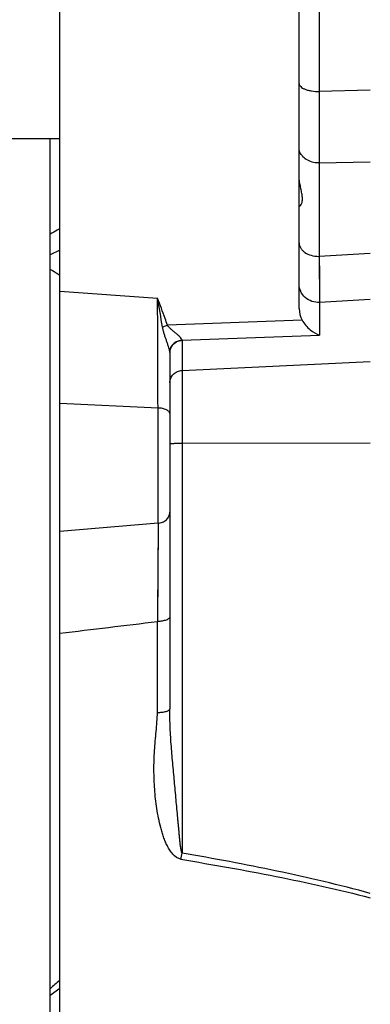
# Model space of a CAD drawing. Extents: x -1724 to 1181, y 2 to 1734.
# Tile 73 of 83: x 559 to 613, y 863 to 1016. Entities that reach past the tile are written whole.
import ezdxf

# ---------------------------------------------------------------- set-up
doc = ezdxf.new("R2010")
doc.units = 0
doc.header["$LTSCALE"] = 65.395
doc.layers.get('0').update_dxf_attribs({"linetype": 'CONTINUOUS'})

msp = doc.modelspace()

# ---------------------------------------------------------------- linework, layer by layer
at = {"color": 6, "linetype": 'CONTINUOUS'}
for p, q in [((601.84, 970.95), (601.84, 1044.11)), ((564.84, 682.01), (564.84, 1042.17)), ((581.84, 964.15), (581.84, 909.05))]:
    msp.add_line(p, q, dxfattribs=at)
at = {"color": 9, "linetype": 'CONTINUOUS'}
for p, q in [((604.94, 1031.6), (604.94, 1004.48)), ((612.84, 1004.65), (604.94, 1004.48)), ((604.94, 993.43), (612.84, 993.61)), ((604.94, 993.43), (604.94, 978.99)), ((564.81, 979.97), (563.31, 979.23)), ((612.84, 979.42), (604.94, 978.99)), ((604.94, 978.99), (604.96, 976.13)), ((604.94, 978.99), (605, 971.87)), ((604.96, 976.13), (604.98, 973.22)), ((564.84, 973.62), (579.94, 972.53)), ((604.98, 973.22), (605, 971.87)), ((612.83, 972.34), (605, 971.87)), ((605, 971.87), (605, 966.82)), ((602.3, 969.13), (581.47, 968.36)), ((583.73, 966.03), (605, 966.82)), ((583.73, 966), (583.73, 886.77)), ((583.73, 961.34), (612.84, 962.76)), ((564.84, 956.32), (580.01, 955.56)), ((580.01, 937.73), (580.01, 955.56)), ((612.84, 950.13), (583.73, 950.07)), ((580.01, 937.73), (564.84, 936.46)), ((580.01, 937.73), (579.91, 922.56)), ((580.01, 936.65), (579.92, 924.43)), ((579.91, 908.5), (579.91, 922.56)), ((612.81, 879.86), (612.84, 879.86)), ((612.81, 879.86), (612.84, 879.86))]:
    msp.add_line(p, q, dxfattribs=at)
at = {"color": 7, "linetype": 'CONTINUOUS'}
for p, q in [((544.81, 997.21), (564.84, 997.21)), ((563.31, 726.81), (563.31, 997.21)), ((564.81, 865.83), (564.81, 997.21)), ((564.81, 865.83), (563.31, 864.78))]:
    msp.add_line(p, q, dxfattribs=at)
at = {"color": 9, "linetype": 'CONTINUOUS'}
for centre, radius, start, end in [((604.84, 997.3), 3.87, 270, 271.5501), ((604.84, 983.34), 4.35, 269.9995, 271.3802), ((-6502.68, 934.98), 7082.72, 0.166468, 0.303755), ((282.92, 919.28), 301.75, 9.305, 10.1642), ((583.36, 965.97), 0.376, 16.6659, 20.4108), ((-202.79, 7340.38), 6465.37, 276.818797, 276.953315), ((418.94, 915.81), 167.33, 349.6668, 350.0051)]:
    msp.add_arc(centre, radius, start, end, dxfattribs=at)
at = {"color": 2, "linetype": 'CONTINUOUS'}
for centre, radius, start, end in [((583.85, 963.9), 2.14, 93.1724, 96.8604), ((583.84, 963.85), 2.15, 92.7831, 96.4532), ((583.13, 966), 0.609, 0.035, 2.695), ((583.55, 964.17), 1.71, 175.4428, 179.7241), ((583.56, 964.15), 1.72, 175.7347, 179.2354), ((583.55, 964.15), 1.72, 179.237, 179.9999), ((581.06, 964.15), 0.775, 0.0007, 1.6877)]:
    msp.add_arc(centre, radius, start, end, dxfattribs=at)
at = {"color": 7, "linetype": 'CONTINUOUS'}
msp.add_arc((567.31, 933.01), 6, 245.362, 245.6766, dxfattribs=at)
at = {"color": 6, "linetype": 'CONTINUOUS'}
msp.add_ellipse((604.84, 970.88), major_axis=(-0.26, 3.4), ratio=0.879657, start_param=1.483056, end_param=2.043176, dxfattribs=at)
at = {"color": 9, "linetype": 'CONTINUOUS'}
for points, knots in [([(601.84, 1005.69), (601.84, 1005.61), (601.89, 1005.43), (602.08, 1005.19), (602.38, 1004.98), (602.77, 1004.8), (603.24, 1004.65), (603.97, 1004.51), (604.55, 1004.47), (604.94, 1004.48)], [0, 0, 0, 0, 0.070369, 0.152851, 0.253908, 0.374895, 0.514091, 0.667952, 1, 1, 1, 1]), ([(604.84, 993.43), (604.5, 993.43), (603.83, 993.52), (602.94, 993.9), (602.25, 994.5), (601.97, 995.02), (601.9, 995.29)], [0, 0, 0, 0, 0.273708, 0.535422, 0.777394, 1, 1, 1, 1]), ([(601.84, 981.06), (601.84, 980.92), (601.88, 980.65), (602.06, 980.25), (602.34, 979.89), (602.86, 979.46), (603.71, 979.09), (604.45, 978.99), (604.84, 978.99)], [0, 0, 0, 0, 0.101897, 0.207851, 0.320933, 0.4427, 0.710461, 1, 1, 1, 1]), ([(605, 971.87), (604.59, 971.85), (603.78, 971.96), (602.73, 972.56), (602.01, 973.5), (601.84, 974.27), (601.84, 974.65)], [0, 0, 0, 0, 0.258619, 0.512524, 0.759024, 1, 1, 1, 1]), ([(581.47, 968.36), (581.35, 968.71), (580.86, 970.11), (580.34, 971.49), (579.94, 972.53)], [0, 0, 0, 0, 0.25033, 1, 1, 1, 1]), ([(580.71, 968.07), (580.77, 968.1), (581.02, 968.2), (581.28, 968.29), (581.47, 968.36)], [0, 0, 0, 0, 0.2393, 1, 1, 1, 1]), ([(581.83, 964.24), (581.82, 964.37), (581.76, 964.64), (581.63, 965.07), (581.47, 965.54), (581.3, 966.03), (581.13, 966.52), (580.96, 967.03), (580.82, 967.54), (580.73, 967.89), (580.71, 968.07)], [0, 0, 0, 0, 0.09727, 0.212755, 0.337144, 0.466176, 0.59782, 0.731037, 0.865213, 1, 1, 1, 1]), ([(583.72, 966.1), (583.69, 966.18), (583.57, 966.34), (583.35, 966.58), (583.07, 966.83), (582.76, 967.1), (582.43, 967.38), (582.09, 967.67), (581.75, 967.99), (581.55, 968.22), (581.47, 968.36)], [0, 0, 0, 0, 0.079756, 0.183799, 0.303629, 0.433413, 0.569668, 0.710308, 0.854062, 1, 1, 1, 1]), ([(581.84, 959.49), (581.84, 959.73), (581.94, 960.2), (582.36, 960.81), (582.99, 961.22), (583.48, 961.33), (583.73, 961.34)], [0, 0, 0, 0, 0.241484, 0.487916, 0.741355, 1, 1, 1, 1]), ([(581.84, 954.68), (581.84, 954.73), (581.81, 954.84), (581.71, 955.01), (581.54, 955.15), (581.2, 955.34), (580.69, 955.5), (580.24, 955.55), (580.01, 955.56)], [0, 0, 0, 0, 0.072311, 0.157084, 0.260935, 0.38521, 0.682421, 1, 1, 1, 1]), ([(583.73, 950.07), (583.61, 950.07), (583.36, 950.06), (583.01, 950.06), (582.69, 950.05), (582.4, 950.04), (582.2, 950.03), (582.06, 950.02), (581.99, 950.01), (581.92, 950), (581.88, 950), (581.85, 949.99), (581.84, 949.98), (581.84, 949.98)], [0, 0, 0, 0, 0.197102, 0.385156, 0.55744, 0.707781, 0.830814, 0.880683, 0.922183, 0.954966, 0.978785, 0.993576, 1, 1, 1, 1]), ([(580.01, 937.73), (580.25, 937.75), (580.72, 937.86), (581.33, 938.24), (581.74, 938.8), (581.84, 939.24), (581.84, 939.45)], [0, 0, 0, 0, 0.255525, 0.520727, 0.772975, 1, 1, 1, 1]), ([(581.84, 923.28), (581.84, 923.23), (581.81, 923.13), (581.7, 923), (581.51, 922.88), (581.26, 922.77), (580.96, 922.68), (580.51, 922.59), (580.15, 922.56), (579.91, 922.56)], [0, 0, 0, 0, 0.060636, 0.136831, 0.236959, 0.362046, 0.509096, 0.670379, 1, 1, 1, 1]), ([(583.56, 885.8), (583.07, 885.88), (582.43, 886.42), (581.84, 887.21), (581.45, 887.87), (581.13, 888.55), (580.86, 889.26), (580.63, 889.98), (580.36, 890.94), (580.08, 892.17), (579.73, 894.14), (579.46, 896.63), (579.35, 899.62), (579.43, 902.1), (579.58, 904.08), (579.72, 905.56), (579.85, 907.03), (579.91, 908.01), (579.91, 908.5)], [0, 0, 0, 0, 0.062397, 0.094059, 0.125689, 0.157286, 0.188854, 0.220398, 0.251918, 0.314876, 0.377734, 0.503112, 0.628059, 0.752558, 0.814639, 0.876592, 0.938396, 1, 1, 1, 1]), ([(579.91, 908.5), (580.15, 908.5), (580.5, 908.53), (580.96, 908.59), (581.26, 908.66), (581.48, 908.73), (581.62, 908.8), (581.74, 908.88), (581.84, 908.97), (581.84, 909.05)], [0, 0, 0, 0, 0.343766, 0.510881, 0.661771, 0.787684, 0.840027, 0.884948, 1, 1, 1, 1]), ([(583.73, 886.77), (583.72, 886.79), (583.69, 886.84), (583.66, 886.93), (583.63, 887.04), (583.59, 887.22), (583.55, 887.47), (583.5, 887.79), (583.46, 888.12), (583.41, 888.57), (583.35, 889.14), (583.29, 889.82), (583.22, 890.5), (583.16, 891.18), (583.07, 892.09), (582.97, 893.25), (582.84, 894.66), (582.71, 896.07), (582.58, 897.5), (582.45, 898.92), (582.27, 900.83), (582.06, 903.22), (581.9, 905.63), (581.84, 907.57), (581.84, 908.56), (581.84, 909.05)], [0, 0, 0, 0, 0.003156, 0.007576, 0.012931, 0.018954, 0.032235, 0.0466, 0.061531, 0.076793, 0.107652, 0.138156, 0.168402, 0.198851, 0.229618, 0.291952, 0.355025, 0.418567, 0.482406, 0.546436, 0.610582, 0.739078, 0.86813, 0.933446, 1, 1, 1, 1]), ([(583.56, 885.8), (588.47, 884.99), (595.82, 883.69), (605.57, 881.66), (610.4, 880.5), (612.81, 879.86)], [0, 0, 0, 0, 0.500198, 0.750176, 1, 1, 1, 1]), ([(612.84, 880.52), (610.45, 881.19), (605.64, 882.41), (595.94, 884.55), (588.62, 885.92), (583.73, 886.77)], [0, 0, 0, 0, 0.249979, 0.49998, 1, 1, 1, 1])]:
    msp.add_open_spline(points, degree=3, knots=knots, dxfattribs=at)
at = {"color": 6, "linetype": 'CONTINUOUS'}
for points, knots in [([(604.94, 1004.48), (604.94, 1003.44), (604.95, 999.76), (604.95, 996.08), (604.94, 993.43)], [0, 0, 0, 0, 0.281927, 1, 1, 1, 1]), ([(601.91, 986.76), (601.93, 986.77), (601.99, 986.8), (602.1, 986.92), (602.24, 987.16), (602.34, 987.57), (602.35, 988.11), (602.26, 988.74), (602.04, 989.71), (601.89, 990.48), (601.85, 991.01)], [0, 0, 0, 0, 0.017256, 0.041591, 0.110211, 0.204709, 0.325729, 0.47185, 0.637422, 1, 1, 1, 1]), ([(602.3, 969.13), (602.61, 968.56), (603.41, 967.62), (604.47, 967), (605, 966.82)], [0, 0, 0, 0, 0.538991, 1, 1, 1, 1])]:
    msp.add_open_spline(points, degree=3, knots=knots, dxfattribs=at)
at = {"color": 9, "linetype": 'CONTINUOUS'}
for points in [[(601.9, 995.29), (601.86, 995.44), (601.84, 995.6), (601.84, 995.76)], [(583.73, 966.03), (583.73, 966.05), (583.73, 966.06), (583.72, 966.07)], [(581.84, 964.17), (581.84, 964.2), (581.84, 964.22), (581.83, 964.24)]]:
    msp.add_open_spline(points, degree=3, dxfattribs=at)
at = {"color": 6, "linetype": 'CONTINUOUS'}
msp.add_open_spline([(601.88, 986.76), (601.89, 986.76), (601.9, 986.76), (601.91, 986.76)], degree=3, dxfattribs=at)
at = {"color": 7, "linetype": 'CONTINUOUS'}
for points, knots in [([(564.81, 983.28), (564.69, 983.2), (564.19, 982.9), (563.69, 982.61), (563.31, 982.4)], [0, 0, 0, 0, 0.248417, 1, 1, 1, 1]), ([(563.31, 977.03), (563.44, 976.95), (563.94, 976.65), (564.44, 976.34), (564.81, 976.1)], [0, 0, 0, 0, 0.250887, 1, 1, 1, 1])]:
    msp.add_open_spline(points, degree=3, knots=knots, dxfattribs=at)
at = {"color": 2, "linetype": 'CONTINUOUS'}
for points, knots in [([(583.6, 966.02), (583.38, 965.99), (582.94, 965.87), (582.46, 965.55), (582.16, 965.2), (581.94, 964.82), (581.86, 964.51), (581.84, 964.3)], [0, 0, 0, 0, 0.249889, 0.510701, 0.640002, 0.76582, 1, 1, 1, 1]), ([(581.84, 964.28), (581.86, 964.49), (581.97, 964.92), (582.37, 965.46), (582.93, 965.84), (583.37, 965.97), (583.6, 965.99)], [0, 0, 0, 0, 0.241929, 0.488674, 0.741815, 1, 1, 1, 1])]:
    msp.add_open_spline(points, degree=3, knots=knots, dxfattribs=at)
at = {"color": 7, "linetype": 'CONTINUOUS'}
msp.add_open_spline([(564.81, 867.09), (564.32, 866.65), (563.82, 866.22), (563.31, 865.81)], degree=3, dxfattribs=at)

doc.saveas('drawing.dxf')
